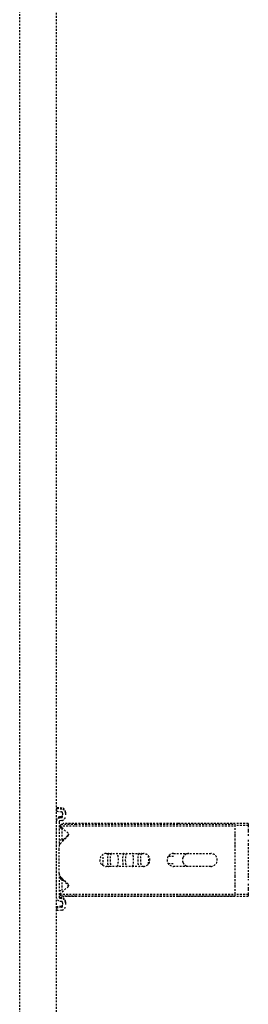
# Model space of a CAD drawing. Header units: centimetres. Extents: x 47725 to 65780, y 1899 to 12037.
# Tile 74 of 156: x 51028 to 51044, y 4791 to 4860. Entities that reach past the tile are written whole.
import ezdxf

# ---------------------------------------------------------------- set-up
doc = ezdxf.new("R2010")
doc.units = ezdxf.units.CM
doc.header["$LTSCALE"] = 0.02
doc.linetypes.add('DASHED2', pattern=[9.525, 6.35, -3.175])
doc.layers.add('CKDRZWI_', color=7, linetype='Continuous')

# ---------------------------------------------------------------- blocks, each defined once
blk = doc.blocks.new('A$7E8814B27261F1')
at = {"color": 7, "linetype": 'DASHED2', "ltscale": 10}
for p, q in [((711.34, 325.5), (4186.6, 325.5)), ((4186.6, 300), (711.34, 300)), ((2893.82, 299.74), (2891.83, 299.5)), ((2892.25, 296.13), (2891.83, 299.5)), ((2894.53, 299.74), (2893.82, 299.74)), ((2894.23, 296.38), (2893.82, 299.74)), ((2894.95, 296.38), (2894.53, 299.74)), ((2898.53, 297.37), (2898.41, 296.38)), ((2900.51, 297.12), (2900.39, 296.13)), ((2901.23, 297.12), (2901.11, 296.13)), ((2953.74, 300), (2901.51, 300)), ((2917.83, 298), (2901.51, 298)), ((2902.34, 296.55), (2903.47, 297.54)), ((2902.34, 296.55), (2902.34, 286.5)), ((2903.47, 297.54), (2908.57, 291.67)), ((2903.47, 297.54), (2903.47, 286.5)), ((2905.94, 298), (2905.94, 296)), ((2913.94, 296), (2905.94, 296)), ((2910.32, 291.61), (2915.92, 297.21)), ((2913.94, 296), (2913.94, 298)), ((2914.41, 296), (2913.94, 296)), ((2914.41, 296), (2914.41, 298)), ((2917.83, 298), (2920.15, 298)), ((2920.15, 298), (2934.44, 298)), ((2934.44, 298), (2936.75, 298)), ((2953.74, 298), (2936.75, 298)), ((2938.66, 297.21), (2944.26, 291.61)), ((2941.44, 298), (2941.44, 296)), ((2949.44, 296), (2941.44, 296)), ((2946.01, 291.67), (2951.11, 297.54)), ((2949.44, 296), (2949.44, 298)), ((2949.78, 296), (2949.44, 296)), ((2949.91, 296.15), (2949.91, 298)), ((2951.11, 297.54), (2952.25, 296.55)), ((2951.11, 297.54), (2951.11, 286.5)), ((2952.25, 296.55), (2952.25, 286.5)), ((2954.45, 300), (2953.74, 300)), ((2954.85, 296.13), (2954.73, 297.12)), ((2956.83, 296.38), (2956.71, 297.37)), ((2957.55, 296.38), (2957.43, 297.37)), ((2961.42, 299.74), (2961.01, 296.38)), ((2962.14, 299.74), (2961.42, 299.74)), ((2961.42, 299.74), (2963.41, 299.5)), ((2962.14, 299.74), (2964.12, 299.5)), ((2963.41, 299.5), (2963, 296.13)), ((2964.12, 299.5), (2963.41, 299.5)), ((2964.12, 299.5), (2963.71, 296.13)), ((2897.42, 295.5), (2895.22, 295.5)), ((2897.42, 293.5), (2895.22, 293.5)), ((2898.13, 293.5), (2897.42, 293.5)), ((2902.34, 295.63), (2901.79, 295.09)), ((2901.79, 294.79), (2901.79, 295.09)), ((2901.79, 226.47), (2901.79, 294.79)), ((2913.18, 295.16), (2910.66, 292.34)), ((2943.93, 292.34), (2941.4, 295.16)), ((2952.79, 295.09), (2952.25, 295.63)), ((2952.79, 294.79), (2952.79, 295.09)), ((2952.79, 226.47), (2952.79, 294.79)), ((2960.02, 295.5), (2957.83, 295.5)), ((2960.02, 293.5), (2957.83, 293.5)), ((2960.73, 293.5), (2960.02, 293.5)), ((2902.34, 286.5), (2902.34, 175)), ((2903.47, 286.5), (2903.47, 175)), ((2951.11, 286.5), (2951.11, 175)), ((2952.25, 286.5), (2952.25, 175)), ((2922.79, 239), (2922.79, 265)), ((2931.79, 265), (2931.79, 239)), ((2901.79, 214.76), (2901.79, 226.47)), ((2924.79, 221.74), (2924.79, 217.96)), ((2929.79, 217.96), (2929.79, 221.74)), ((2952.79, 214.76), (2952.79, 226.47)), ((2901.79, 165.77), (2901.79, 214.76)), ((2922.79, 192), (2922.79, 218)), ((2931.79, 218), (2931.79, 192)), ((2952.79, 165.77), (2952.79, 214.76)), ((2902.34, 175), (2903.47, 175)), ((2903.21, 165.77), (2903.21, 175)), ((2903.47, 175), (2908.57, 175)), ((2908.57, 175), (2910.32, 175)), ((2910.32, 175), (2915.92, 175)), ((2915.92, 175), (2917.83, 175)), ((2917.83, 175), (2936.75, 175)), ((2936.75, 175), (2938.66, 175)), ((2938.66, 175), (2944.26, 175)), ((2944.26, 175), (2946.01, 175)), ((2946.01, 175), (2951.11, 175)), ((2951.11, 175), (2952.25, 175)), ((2951.37, 165.77), (2951.37, 175)), ((2903.21, 165.77), (2901.79, 165.77)), ((2906.93, 165.77), (2903.21, 165.77)), ((2910.66, 165.77), (2906.93, 165.77)), ((2916.16, 165.77), (2913.18, 165.77)), ((2938.42, 165.77), (2916.16, 165.77)), ((2941.4, 165.77), (2938.42, 165.77)), ((2947.66, 165.77), (2943.93, 165.77)), ((2951.37, 165.77), (2947.66, 165.77)), ((2952.79, 165.77), (2951.37, 165.77))]:
    blk.add_line(p, q, dxfattribs=at)
for centre, radius, start, end in [((2916.16, 292.5), 4, 118.95502, 138.25632), ((2916.16, 292.5), 4, 106.03824, 116.04205), ((2917.83, 295.3), 2.7, 90, 135), ((2936.75, 295.3), 2.7, 45, 90), ((2938.42, 292.5), 4, 41.74368, 73.96176), ((2909.47, 292.46), 1.2, 221, 315), ((2908.79, 294), 2.5, 269.18069, 318.25632), ((2945.79, 294), 2.5, 221.74368, 270.47038), ((2945.11, 292.46), 1.2, 225, 319), ((2927.29, 265), 4.5, 0, 180), ((2927.29, 239), 4.5, 180, 0), ((2927.29, 218), 4.5, 0, 180), ((2927.29, 207.27), 4.5, 155.16669, 180), ((2927.29, 207.27), 4.5, 112.11304, 155.16669), ((2927.29, 207.27), 4.5, 67.88696, 112.11304), ((2927.29, 207.27), 4.5, 24.83331, 67.88696), ((2927.29, 207.27), 4.5, 0, 24.83331), ((2927.29, 192), 4.5, 180, 0)]:
    blk.add_arc(centre, radius, start, end, dxfattribs=at)
for centre, major_axis, ratio, start_param, end_param in [((2895.22, 296.5), (0, -3), 0.999962, 4.834562, 6.283185), ((2895.22, 296.5), (0, -1), 0.999962, 4.834562, 6.283185), ((2895.94, 296.5), (0, -1), 0.999962, 4.834562, 6.283185), ((2897.42, 296.5), (0, 1), 0.999962, 3.141593, 4.590216), ((2897.42, 296.5), (0, 3), 0.999962, 3.141593, 4.590216), ((2898.13, 296.5), (0, 3), 0.999962, 3.141593, 4.590216), ((2901.51, 297), (0, 3), 0.999962, 0, 1.448623), ((2901.51, 297), (0, 1), 0.999962, 0, 1.448623), ((2902.22, 297), (0, 1), 0.999962, 0, 1.448623), ((2953.74, 297), (0, -3), 0.999962, 1.692969, 3.141593), ((2953.74, 297), (0, -1), 0.999962, 1.692969, 3.141593), ((2954.45, 297), (0, -3), 0.999962, 1.692969, 3.141593), ((2957.83, 296.5), (0, -3), 0.999962, 4.834562, 6.283185), ((2957.83, 296.5), (0, -1), 0.999962, 4.834562, 6.283185), ((2958.54, 296.5), (0, -1), 0.999962, 4.834562, 6.283185), ((2960.02, 296.5), (0, 1), 0.999962, 3.141593, 4.590216), ((2960.02, 296.5), (0, 3), 0.999962, 3.141593, 4.590216), ((2960.73, 296.5), (0, 3), 0.999962, 3.141593, 4.590216), ((2927.29, 263.26), (4.5, 0), 0.220826, 0, 3.141593), ((2927.29, 261.31), (-4.5, 0), 0.220826, 3.141593, 6.283185), ((2927.29, 268.12), (-4.5, 0), 0.220826, 0.603213, 2.538379), ((2927.29, 257.52), (-4.5, 0), 0.220826, 0, 3.141593), ((2927.29, 252.66), (4.5, 0), 0.220826, 0, 3.141593), ((2927.29, 250.71), (-4.5, 0), 0.220826, 3.141593, 6.283185), ((2927.29, 246.92), (-4.5, 0), 0.220826, 0, 3.141593), ((2927.29, 242.06), (4.5, 0), 0.220826, 0, 3.141593), ((2927.29, 240.11), (-4.5, 0), 0.220826, 3.141593, 6.283185), ((2927.29, 236.32), (-4.5, 0), 0.220826, 0.871062, 2.270531)]:
    blk.add_ellipse(centre, major_axis=major_axis, ratio=ratio, start_param=start_param, end_param=end_param, dxfattribs=at)

msp = doc.modelspace()

# ---------------------------------------------------------------- block references
at = {"layer": 'CKDRZWI_', "xscale": 0.1, "yscale": 0.1, "zscale": 0.1, "rotation": 89.99999999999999}
msp.add_blockref('A$7E8814B27261F1', (51060.429, 4508.604), dxfattribs=at)

doc.saveas('drawing.dxf')
